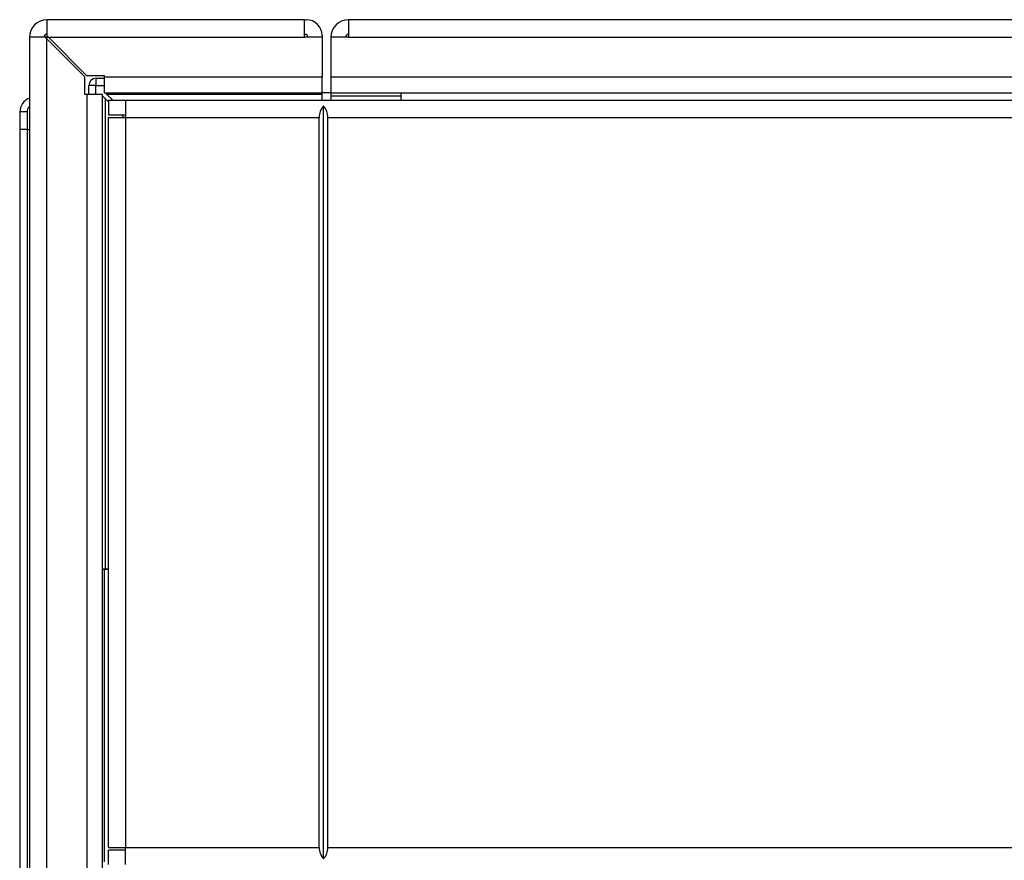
# Model space of a CAD drawing. Header units: millimetres. Extents: x 14 to 274, y 0 to 191.
# Tile 8 of 59: x 26.98 to 33.7, y 93.64 to 99.38. Entities that reach past the tile are written whole.
import ezdxf

# ---------------------------------------------------------------- set-up
doc = ezdxf.new("R2010")
doc.units = ezdxf.units.MM
doc.layers.add('134.136_BW4_CTM-', color=7, linetype='Continuous')
doc.layers.add('Standard', color=7, linetype='Continuous')

# ---------------------------------------------------------------- blocks, each defined once
blk = doc.blocks.new('SE3')
at = {"layer": '134.136_BW4_CTM-', "color": 7, "linetype": 'Continuous'}
for p, q in [((0.186, 59.9902), (0.186, 59.8802)), ((1.946, 59.9902), (0.186, 59.9902)), ((1.946, 59.8702), (1.946, 59.9902)), ((1.946, 59.9902), (1.958, 59.9902)), ((57.886, 59.9902), (2.246, 59.9902)), ((2.246, 59.9902), (2.246, 59.8702)), ((0.186, 59.8802), (0.196, 59.8702)), ((1.958, 59.8902), (1.946, 59.8902)), ((1.966, 59.8702), (1.966, 59.8822)), ((2.066, 59.8822), (2.066, 59.8702)), ((0.176, 59.8702), (0.066, 59.8702)), ((0.066, 59.8702), (0.066, 13.1102)), ((0.186, 59.8602), (0.176, 59.8702)), ((0.186, 59.8702), (0.176, 59.8702)), ((0.186, 59.8702), (0.196, 59.8702)), ((0.186, 13.1102), (0.186, 59.8602)), ((0.446, 59.6002), (0.186, 59.8602)), ((0.196, 59.8702), (1.946, 59.8702)), ((0.196, 59.8702), (0.456, 59.6102)), ((2.066, 59.8702), (1.946, 59.8702)), ((2.066, 59.8702), (2.066, 59.5982)), ((2.126, 59.8702), (2.126, 59.5982)), ((2.246, 59.8702), (2.126, 59.8702)), ((2.246, 59.8702), (57.886, 59.8702)), ((0.456, 59.6102), (0.576, 59.6102)), ((0.576, 59.6102), (0.576, 59.5982)), ((0.446, 59.4802), (0.446, 59.6002)), ((0.4718, 59.4802), (0.4723, 59.5407)), ((0.521, 59.4802), (0.521, 59.5407)), ((0.521, 59.5407), (0.576, 59.5407)), ((0.5223, 59.5902), (0.576, 59.5902)), ((0.576, 59.5982), (0.576, 59.4902)), ((2.066, 59.5982), (0.576, 59.5982)), ((2.066, 59.4902), (2.066, 59.5982)), ((58.006, 59.5982), (2.126, 59.5982)), ((2.126, 59.5982), (2.126, 59.4902)), ((0.458, 59.4802), (0.446, 59.4802)), ((0.566, 59.4802), (0.458, 59.4802)), ((0.458, 59.4802), (0.458, 13.1102)), ((0.566, 13.1102), (0.566, 59.4802)), ((0.566, 59.4702), (0.586, 59.4502)), ((0.576, 59.4902), (2.066, 59.4902)), ((0.586, 59.4902), (0.594, 59.4822)), ((0.594, 59.4822), (0.636, 59.4402)), ((0.594, 59.4822), (2.066, 59.4822)), ((2.066, 59.4822), (2.066, 59.4902)), ((2.066, 59.4402), (2.066, 59.4822)), ((2.126, 59.4902), (2.074, 59.4902)), ((2.126, 59.4902), (2.126, 59.4702)), ((2.126, 59.4902), (58.006, 59.4902)), ((2.126, 59.4702), (2.606, 59.4702)), ((2.126, 59.4702), (2.126, 59.4402)), ((2.606, 59.4702), (2.606, 59.4902)), ((2.606, 59.4402), (2.606, 59.4702)), ((0.586, 56.2402), (0.586, 59.4502)), ((0.606, 59.4302), (0.586, 59.4502)), ((0.606, 59.4402), (0.724, 59.4402)), ((0.606, 59.4402), (0.606, 59.3402)), ((0.724, 59.4402), (59.368, 59.4402)), ((0.724, 59.4402), (0.724, 59.3222)), ((2.076, 54.2596), (2.076, 59.4009)), ((0.001, 59.3602), (0.001, 59.2402)), ((0.606, 59.3402), (0.724, 59.3402)), ((0.714, 59.3222), (0.696, 59.3402)), ((0.606, 59.3222), (0.724, 59.3222)), ((0.606, 54.3382), (0.606, 59.3222)), ((0.724, 59.3222), (2.046, 59.3222)), ((0.724, 59.3222), (0.724, 54.3382)), ((2.046, 54.3382), (2.046, 59.3222)), ((2.106, 59.3222), (57.986, 59.3222)), ((2.106, 54.3382), (2.106, 59.3222)), ((0.001, 59.2402), (0.001, 48.0713)), ((0.0506, 59.2402), (0.001, 59.2402)), ((0.0506, 59.2402), (0.0506, 48.0702)), ((0.0506, 59.2402), (0.066, 59.2402)), ((0.566, 56.2402), (0.586, 56.2402)), ((0.586, 56.2402), (0.606, 56.2402)), ((0.593, 56.2372), (0.593, 56.2402)), ((0.566, 56.2372), (0.593, 56.2372)), ((0.576, 56.2372), (0.576, 54.2402)), ((0.593, 56.2372), (0.606, 56.2372)), ((0, 55.0841), (0.001, 55.0841)), ((0, 55.0841), (0, 54.9487)), ((0, 54.9487), (0.001, 54.9487)), ((0, 54.9487), (0, 54.903)), ((0, 54.903), (0.001, 54.903)), ((0, 54.903), (0, 54.759)), ((0, 54.759), (0.001, 54.759)), ((0, 54.759), (0, 54.7511)), ((0, 54.7511), (0.001, 54.7511)), ((0, 54.7511), (0, 54.7431)), ((0, 54.7431), (0.001, 54.7431)), ((0, 54.7431), (0, 54.6769)), ((0, 54.6769), (0.001, 54.6769)), ((0, 54.6769), (0, 54.6717)), ((0, 54.6717), (0.001, 54.6717)), ((0, 54.6717), (0, 54.6664)), ((0, 54.6664), (0.001, 54.6664)), ((0, 54.6664), (0, 54.627)), ((0, 54.627), (0.001, 54.627)), ((0, 54.6244), (0.001, 54.6244)), ((0, 54.6244), (0, 54.6219)), ((0, 54.6219), (0.001, 54.6219)), ((0, 54.428), (0.001, 54.428)), ((0, 54.428), (0, 54.3688)), ((0, 54.3688), (0.001, 54.3688)), ((0.606, 54.3382), (0.724, 54.3382)), ((0.606, 54.2202), (0.606, 54.3202)), ((0.724, 54.3202), (0.606, 54.3202)), ((0.724, 54.3382), (2.046, 54.3382)), ((0.724, 54.2202), (0.724, 54.3382)), ((2.106, 54.3382), (28.106, 54.3382))]:
    blk.add_line(p, q, dxfattribs=at)
for centre, radius, start, end in [((0.186, 59.8702), 0.12, 90, 180), ((1.958, 59.8822), 0.108, 0, 90), ((2.246, 59.8702), 0.12, 90, 180), ((0.186, 59.8702), 0.02, 90, 180), ((1.958, 59.8822), 0.008, 0, 90), ((2.246, 59.8702), 0.02, 90, 180), ((0.5223, 59.5402), 0.05, 90, 179.5), ((0.4967, 58.1444), 1.3965, 89.00119, 90.99881), ((0.5226, 59.539), 0.0513, 108.8019, 112.83131), ((0.8692, 59.5563), 0.3486, 174.40649, 182.56332), ((2.074, 59.4982), 0.008, 180, 270), ((0.101, 59.3602), 0.1, 110.57542, 179.98606), ((2.164, 59.3222), 0.118, 138.22465, 180), ((1.988, 59.3222), 0.118, 0, 41.77535), ((0.0383, 55.8663), 3.4942, 89.79828, 90.61162), ((0.1007, 59.3604), 0.0501, 135.81284, 179.97533), ((2.164, 54.3382), 0.118, 180, 221.77535), ((1.988, 54.3382), 0.118, 318.22465, 0)]:
    blk.add_arc(centre, radius, start, end, dxfattribs=at)
blk.add_open_spline([(0.0506, 59.3604), (0.0506, 59.3352), (0.0506, 59.3108), (0.0506, 59.2871), (0.0506, 59.2636), (0.0506, 59.2402)], degree=5, dxfattribs=at)

msp = doc.modelspace()

# ---------------------------------------------------------------- block references
at = {"layer": 'Standard', "color": 7}
msp.add_blockref('SE3', (26.9776, 39.3918), dxfattribs=at)

doc.saveas('drawing.dxf')
